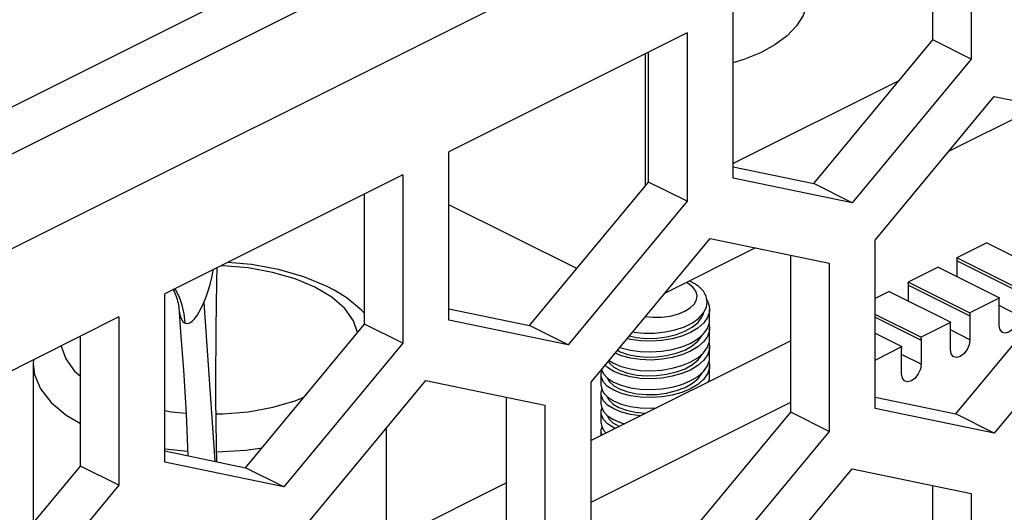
# Paper-space layout '005_EXP_CORICANT_PE_DRAWING_3_1' of a CAD drawing. Header units: millimetres. Extents: x 6 to 413, y 7 to 290.
# Tile 77 of 228: x 171.93 to 175.19, y 85.86 to 87.49. Entities that reach past the tile are written whole.
import ezdxf

# ---------------------------------------------------------------- set-up
doc = ezdxf.new("R2010")
doc.units = ezdxf.units.MM
doc.header["$LTSCALE"] = 23.1
for name, color, linetype in [('____91_BL143', 7, 'CONTINUOUS'), ('BOTTOM_CHASSIS_2_1_2019051_BL55', 7, 'CONTINUOUS'), ('PRT1359_BL234', 7, 'CONTINUOUS'), ('PRT1360_BL151', 7, 'CONTINUOUS'), ('PRT1361_BL142', 7, 'CONTINUOUS'), ('PRT1373_BL141', 7, 'CONTINUOUS'), ('PRT1402_BL140', 7, 'CONTINUOUS'), ('TOP_CHASSIS_2_1_20190516_BL98', 7, 'CONTINUOUS')]:
    doc.layers.add(name, color=color, linetype=linetype)

# ---------------------------------------------------------------- blocks, each defined once
blk = doc.blocks.new('BOTTOM_CHASSIS_2_1_2019051_BL55', base_point=(169.6266, 84.1956))
at = {"layer": 'BOTTOM_CHASSIS_2_1_2019051_BL55', "color": 7, "linetype": 'Continuous'}
for p, q in [((161.7112, 81.6404), (185.758, 93.6638)), ((175.0792, 87.9207), (175.0792, 87.3627)), ((174.9519, 87.4264), (174.9519, 87.8571)), ((174.2901, 86.9682), (174.2901, 87.5262)), ((174.1374, 87.4498), (173.3482, 87.0552)), ((174.1374, 87.4498), (174.1374, 86.8918)), ((174.5574, 86.9501), (174.9519, 87.4264)), ((175.0792, 87.3627), (174.9519, 87.4264)), ((174.0101, 86.9554), (174.0101, 87.3862)), ((175.0792, 87.3627), (174.6847, 86.8865)), ((174.761, 86.7626), (175.1556, 87.2389)), ((175.1556, 87.2389), (175.5502, 87.1572)), ((173.3482, 86.4972), (173.3482, 87.0552)), ((174.2901, 87.0055), (174.5574, 86.9501)), ((173.1955, 86.9789), (172.4064, 86.5843)), ((173.1955, 86.9789), (173.1955, 86.4209)), ((174.6847, 86.8865), (174.2901, 86.9682)), ((173.6155, 86.4792), (174.0101, 86.9554)), ((174.1374, 86.8918), (174.0101, 86.9554)), ((174.6847, 86.8865), (174.5574, 86.9501)), ((173.0682, 86.4845), (173.0682, 86.9152)), ((174.1374, 86.8918), (173.7428, 86.4155)), ((173.8192, 86.2917), (174.2137, 86.768)), ((174.2137, 86.768), (174.6083, 86.6863)), ((174.761, 86.2046), (174.761, 86.7626)), ((174.481, 86.1919), (174.481, 86.7126)), ((174.6083, 86.6863), (174.6083, 86.1283)), ((175.0283, 86.1866), (175.4229, 86.6628)), ((175.5502, 86.5992), (175.1556, 86.1229)), ((172.4064, 86.0263), (172.4064, 86.5843)), ((173.3482, 86.5345), (173.6155, 86.4792)), ((172.2536, 86.5079), (171.4645, 86.1134)), ((172.2536, 86.5079), (172.2536, 85.9499)), ((172.6736, 86.0082), (173.0682, 86.4845)), ((173.1955, 86.4209), (173.0682, 86.4845)), ((173.7428, 86.4155), (173.3482, 86.4972)), ((173.7428, 86.4155), (173.6155, 86.4792)), ((172.1263, 86.0136), (172.1263, 86.4443)), ((173.1955, 86.4209), (172.8009, 85.9446)), ((172.8773, 85.8208), (173.2719, 86.2971)), ((173.2719, 86.2971), (173.6664, 86.2153)), ((173.8192, 85.7337), (173.8192, 86.2917)), ((173.5391, 85.721), (173.5391, 86.2417)), ((174.761, 86.2419), (175.0283, 86.1866)), ((173.6664, 86.2153), (173.6664, 85.6573)), ((174.0864, 85.7156), (174.481, 86.1919)), ((174.6083, 86.1283), (174.481, 86.1919)), ((175.1556, 86.1229), (174.761, 86.2046)), ((175.1556, 86.1229), (175.0283, 86.1866)), ((174.6083, 86.1283), (174.2137, 85.652)), ((172.4064, 86.0636), (172.6736, 86.0082)), ((171.7318, 85.5373), (172.1263, 86.0136)), ((172.2536, 85.9499), (172.1263, 86.0136)), ((172.8009, 85.9446), (172.4064, 86.0263)), ((172.8009, 85.9446), (172.6736, 86.0082)), ((174.2901, 85.528), (174.6847, 86.0043)), ((174.6847, 86.0043), (175.0792, 85.9226)), ((172.2536, 85.9499), (171.8591, 85.4737)), ((174.9519, 85.4282), (174.9519, 85.949)), ((175.0792, 85.9226), (175.0792, 85.3646))]:
    blk.add_line(p, q, dxfattribs=at)
blk = doc.blocks.new('TOP_CHASSIS_2_1_20190516_BL98', base_point=(170.3173, 89.2924))
at = {"layer": 'TOP_CHASSIS_2_1_20190516_BL98', "color": 7, "linetype": 'Continuous'}
for p, q in [((161.0021, 81.7561), (185.6306, 94.0704)), ((161.0021, 81.6002), (185.6306, 93.9145))]:
    blk.add_line(p, q, dxfattribs=at)
blk = doc.blocks.new('PRT1402_BL140', base_point=(172.5548, 85.3089))
at = {"layer": 'PRT1402_BL140', "color": 7, "linetype": 'Continuous'}
for p, q in [((173.0587, 86.5301), (173.0106, 86.5699)), ((173.0682, 86.5189), (173.0587, 86.5301)), ((171.9713, 86.3668), (171.9698, 86.3528)), ((171.9698, 86.3528), (171.9698, 85.8247)), ((173.1398, 86.1377), (173.1398, 85.7583)), ((172.4064, 86.0705), (172.4822, 86.0626)), ((171.9698, 85.3914), (171.9698, 84.8807)), ((171.9698, 84.8807), (171.9745, 84.821)), ((172.1263, 84.4658), (172.0866, 84.4992)), ((171.9698, 84.4119), (171.9698, 84.1729)), ((172.4064, 84.4292), (172.4852, 84.4209)), ((172.4852, 84.3555), (172.4064, 84.3638)), ((172.1038, 83.9882), (172.0787, 84.0029)), ((172.9654, 83.929), (173.0106, 83.9558)), ((173.0106, 83.9558), (173.0123, 83.9572))]:
    blk.add_line(p, q, dxfattribs=at)
for points in [[(172.9038, 86.6065), (172.838, 86.6341), (172.7634, 86.6557), (172.6824, 86.6704), (172.598, 86.6778), (172.5934, 86.6778)], [(172.9447, 86.6091), (172.8673, 86.6415), (172.7829, 86.6658), (172.6938, 86.6819), (172.6154, 86.6888)], [(173.0453, 86.4569), (173.0318, 86.4954), (173.0025, 86.5359), (172.9594, 86.5734), (172.9038, 86.6065)], [(173.0106, 86.5699), (172.9898, 86.5838), (172.9678, 86.5969), (172.9447, 86.6091)], [(172.0631, 86.4127), (172.0631, 86.4107), (172.0779, 86.3686), (172.1072, 86.3281), (172.1263, 86.3114)], [(171.9698, 86.3528), (171.9743, 86.3166), (171.9942, 86.2693), (172.0293, 86.2243), (172.0787, 86.1828), (172.1263, 86.1547)], [(172.576, 86.1862), (172.5982, 86.1862), (172.6833, 86.1937), (172.7643, 86.2085), (172.8387, 86.2301), (172.8675, 86.2422)], [(172.4064, 86.1974), (172.4273, 86.1936), (172.4768, 86.1892)], [(172.5775, 86.0606), (172.579, 86.0606), (172.6749, 86.0665), (172.7286, 86.0745)], [(171.9851, 84.8188), (171.9743, 84.8445), (171.9698, 84.8807)], [(173.0123, 84.6994), (173.0013, 84.6917), (172.9329, 84.6575), (172.8543, 84.6294), (172.7675, 84.6082), (172.6749, 84.5944), (172.579, 84.5885), (172.5788, 84.5885)], [(172.4852, 84.5904), (172.4825, 84.5905), (172.4157, 84.5975)], [(171.9698, 84.4119), (171.9758, 84.4883), (171.9939, 84.5634), (171.9939, 84.5636)], [(172.0866, 84.4992), (172.0553, 84.5393), (172.0499, 84.552)], [(172.5788, 84.4188), (172.6618, 84.4239), (172.7443, 84.4362), (172.8217, 84.4551), (172.8917, 84.4801), (172.9526, 84.5106), (173.0026, 84.5456), (173.0123, 84.5556)], [(173.0123, 84.4902), (173.0026, 84.4802), (172.9526, 84.4452), (172.8917, 84.4147), (172.8217, 84.3897), (172.7443, 84.3708), (172.6618, 84.3586), (172.5788, 84.3534)], [(171.9698, 84.4119), (171.9743, 84.3757), (171.9942, 84.3285), (172.0293, 84.2834), (172.0787, 84.2419), (172.1263, 84.2138)], [(172.0787, 84.0029), (172.0293, 84.0444), (171.9942, 84.0895), (171.9743, 84.1367), (171.9698, 84.1729)], [(171.9698, 84.1729), (171.9746, 84.1281), (171.989, 84.0832), (172.0142, 84.0388), (172.051, 83.9957), (172.0859, 83.9667)], [(172.4064, 84.1296), (172.4825, 84.1217), (172.4852, 84.1216)], [(172.5788, 84.1197), (172.579, 84.1197), (172.6749, 84.1256), (172.7675, 84.1394), (172.7842, 84.1435)]]:
    blk.add_lwpolyline(points, dxfattribs=at)
blk = doc.blocks.new('PRT1373_BL141', base_point=(177.5972, 86.6987))
at = {"layer": 'PRT1373_BL141', "color": 7, "linetype": 'Continuous'}
for p, q in [((175.1311, 86.7539), (175.0318, 86.7043)), ((175.1311, 86.7539), (175.3348, 86.6521)), ((175.2355, 86.6024), (175.0318, 86.7043)), ((174.9695, 86.6731), (174.8701, 86.6235)), ((174.9695, 86.6731), (175.1731, 86.5713)), ((175.033, 86.6943), (175.2366, 86.5925)), ((175.033, 86.6414), (175.033, 86.6943)), ((175.0738, 86.5216), (174.8701, 86.6235)), ((174.8713, 86.6135), (175.075, 86.5117)), ((174.8713, 86.5606), (174.8713, 86.6135)), ((174.8078, 86.5923), (174.761, 86.5689)), ((174.8078, 86.5923), (175.0115, 86.4905)), ((175.0738, 86.5216), (175.1731, 86.5713)), ((175.172, 86.481), (175.172, 86.5601)), ((175.2366, 86.5133), (175.172, 86.5456)), ((174.9122, 86.4408), (174.761, 86.5164)), ((174.761, 86.507), (174.9133, 86.4308)), ((175.075, 86.5117), (175.075, 86.4325)), ((174.9122, 86.4408), (175.0115, 86.4905)), ((175.0103, 86.4001), (175.0103, 86.4793)), ((174.761, 86.454), (174.8499, 86.4096)), ((175.075, 86.4325), (175.0103, 86.4648)), ((174.481, 86.4289), (173.8192, 86.098)), ((174.761, 86.3652), (174.8499, 86.4096)), ((174.9133, 86.4308), (174.9133, 86.3516)), ((174.8487, 86.3193), (174.8487, 86.3985)), ((174.9133, 86.3516), (174.8487, 86.384)), ((173.8192, 85.8943), (174.481, 86.2252)), ((173.5391, 85.958), (173.0156, 85.6962))]:
    blk.add_line(p, q, dxfattribs=at)
for points in [[(175.033, 86.6943), (175.0328, 86.6978), (175.0324, 86.7011), (175.0318, 86.7043)], [(174.8713, 86.6135), (174.8712, 86.617), (174.8708, 86.6203), (174.8701, 86.6235)], [(175.172, 86.5601), (175.1721, 86.5638), (175.1725, 86.5675), (175.1731, 86.5713)], [(175.0738, 86.5216), (175.0745, 86.5185), (175.0749, 86.5151), (175.075, 86.5117)], [(175.2366, 86.5133), (175.2342, 86.4968), (175.2272, 86.4805), (175.2168, 86.4668), (175.2044, 86.4576), (175.1921, 86.4544), (175.1838, 86.4562)], [(175.0103, 86.4793), (175.0105, 86.4829), (175.0109, 86.4867), (175.0115, 86.4905)], [(175.1838, 86.4562), (175.1816, 86.4576), (175.1745, 86.4669), (175.172, 86.481)], [(174.9122, 86.4408), (174.9128, 86.4376), (174.9132, 86.4343), (174.9133, 86.4308)], [(174.8487, 86.3985), (174.8488, 86.4021), (174.8492, 86.4058), (174.8499, 86.4096)], [(175.075, 86.4325), (175.0725, 86.416), (175.0655, 86.3997), (175.0551, 86.386), (175.0428, 86.3768), (175.0304, 86.3735), (175.0222, 86.3754)], [(175.0222, 86.3754), (175.02, 86.3768), (175.0129, 86.3861), (175.0103, 86.4001)], [(174.9133, 86.3516), (174.9109, 86.3352), (174.9039, 86.3189), (174.8935, 86.3052), (174.8811, 86.2959), (174.8688, 86.2927), (174.8606, 86.2946)], [(174.8606, 86.2946), (174.8583, 86.2959), (174.8512, 86.3053), (174.8487, 86.3193)]]:
    blk.add_lwpolyline(points, dxfattribs=at)
blk = doc.blocks.new('PRT1361_BL142', base_point=(174.0323, 86.371))
at = {"layer": 'PRT1361_BL142', "color": 7, "linetype": 'Continuous'}
for p, q in [((174.1694, 86.6142), (174.175, 86.61)), ((174.2042, 86.5585), (174.2003, 86.5767)), ((174.1925, 86.5216), (174.2017, 86.5399)), ((174.2017, 86.5399), (174.2042, 86.5585)), ((174.2123, 86.498), (174.2123, 86.5335)), ((174.177, 86.5042), (174.1925, 86.5216)), ((174.1915, 86.5188), (174.1922, 86.5213)), ((174.192, 86.4517), (174.205, 86.4699)), ((174.2123, 86.4358), (174.2123, 86.4713)), ((173.9495, 86.4333), (173.9388, 86.4361)), ((174.192, 86.3895), (174.205, 86.4077)), ((174.2123, 86.3736), (174.2123, 86.4092)), ((174.192, 86.3274), (174.205, 86.3456)), ((174.2123, 86.3115), (174.2123, 86.347)), ((173.8523, 86.2804), (173.8523, 86.3159)), ((173.8536, 86.3333), (173.8603, 86.3189)), ((173.8603, 86.3189), (173.8736, 86.3049)), ((173.8523, 86.2804), (173.8533, 86.2719)), ((173.8533, 86.2719), (173.8603, 86.2567)), ((173.8523, 86.2182), (173.8523, 86.2538)), ((173.8603, 86.2567), (173.8736, 86.2427)), ((173.8523, 86.2182), (173.8533, 86.2098)), ((173.8533, 86.2098), (173.8603, 86.1946)), ((173.8523, 86.1561), (173.8523, 86.1916)), ((173.8603, 86.1946), (173.8736, 86.1805)), ((173.983, 86.1799), (173.9495, 86.1846)), ((173.8523, 86.156), (173.8533, 86.1476)), ((173.8523, 86.1145), (173.8523, 86.1294))]:
    blk.add_line(p, q, dxfattribs=at)
for points in [[(174.1667, 86.5935), (174.1566, 86.607), (174.141, 86.6193), (174.1355, 86.6221)], [(174.1461, 86.6275), (174.1504, 86.6256), (174.1694, 86.6142)], [(174.2003, 86.5767), (174.1968, 86.5849), (174.1918, 86.5929), (174.1854, 86.6006), (174.1775, 86.608), (174.175, 86.61)], [(174.1482, 86.5379), (174.1615, 86.5507), (174.1692, 86.5647), (174.171, 86.5791), (174.1667, 86.5935)], [(174.2028, 86.565), (174.2039, 86.5635), (174.2112, 86.5444), (174.2123, 86.5335)], [(174.2123, 86.5335), (174.2116, 86.525), (174.2054, 86.5061), (174.1926, 86.4879), (174.1733, 86.4709), (174.1488, 86.4562), (174.12, 86.4444), (174.0879, 86.4355), (174.0541, 86.4298), (174.0186, 86.4274), (173.9831, 86.4285), (173.9495, 86.4333)], [(174.0531, 86.5075), (174.081, 86.5111), (174.107, 86.5176), (174.1297, 86.5267), (174.1482, 86.5379)], [(173.946, 86.4448), (173.9702, 86.4398), (174.0026, 86.437), (174.0369, 86.4379), (174.0705, 86.4423), (174.102, 86.45), (174.1305, 86.4606), (174.1548, 86.4742), (174.1739, 86.4901), (174.1869, 86.5077), (174.1915, 86.5188)], [(173.9991, 86.5089), (174.0241, 86.5068), (174.0531, 86.5075)], [(174.1287, 86.4756), (174.1554, 86.4887), (174.177, 86.5042)], [(174.2123, 86.4714), (174.2116, 86.4629), (174.2052, 86.4436), (174.1923, 86.4254), (174.1733, 86.4087), (174.1487, 86.394), (174.1201, 86.3823), (174.0883, 86.3735), (174.0544, 86.3677), (174.0185, 86.3652), (173.9829, 86.3664), (173.9495, 86.3711)], [(173.9614, 86.4578), (173.9947, 86.4544), (174.0296, 86.4546), (174.0645, 86.4583), (174.098, 86.4654), (174.1287, 86.4756)], [(174.205, 86.4699), (174.2116, 86.4892), (174.2123, 86.498)], [(174.2101, 86.485), (174.2112, 86.482), (174.2123, 86.4714)], [(173.9066, 86.3973), (173.9154, 86.3925), (173.941, 86.3837), (173.9702, 86.3777), (174.0027, 86.3749), (174.0363, 86.3757), (174.0697, 86.38), (174.1014, 86.3876), (174.1296, 86.3981), (174.1543, 86.4117), (174.1736, 86.4276), (174.1868, 86.4453), (174.1879, 86.4482)], [(174.1482, 86.4204), (174.173, 86.4351), (174.192, 86.4517)], [(174.205, 86.4077), (174.2116, 86.4271), (174.2123, 86.4358)], [(173.9151, 86.4075), (173.9193, 86.4057), (173.9495, 86.3977)], [(173.9495, 86.3977), (173.982, 86.3931), (174.0173, 86.3918), (174.0533, 86.3942), (174.0876, 86.3999), (174.1197, 86.4088), (174.1482, 86.4204)], [(174.2123, 86.4092), (174.2116, 86.4008), (174.2052, 86.3814), (174.1923, 86.3632), (174.1733, 86.3465), (174.1487, 86.3318), (174.1201, 86.3201), (174.0883, 86.3113), (174.0544, 86.3055), (174.0185, 86.3031), (173.9829, 86.3042), (173.9495, 86.309)], [(174.2101, 86.4228), (174.2112, 86.4199), (174.2123, 86.4092)], [(173.8766, 86.3611), (173.8803, 86.3545), (173.8951, 86.3414), (173.9156, 86.3303), (173.9415, 86.3214), (173.9709, 86.3154), (174.0032, 86.3127), (174.0364, 86.3135), (174.0697, 86.3178), (174.1021, 86.3257), (174.1308, 86.3364), (174.1551, 86.35), (174.1741, 86.366), (174.1872, 86.3839), (174.1881, 86.3861)], [(173.9495, 86.3711), (173.9201, 86.3788), (173.8986, 86.3876)], [(174.1482, 86.3582), (174.173, 86.3729), (174.192, 86.3895)], [(174.205, 86.3456), (174.2116, 86.3649), (174.2123, 86.3737)], [(173.9495, 86.309), (173.9201, 86.3166), (173.8944, 86.3272), (173.8741, 86.34), (173.8661, 86.3483)], [(173.8788, 86.3637), (173.8936, 86.3542), (173.9193, 86.3435), (173.9495, 86.3356)], [(173.9495, 86.3356), (173.982, 86.3309), (174.0173, 86.3297), (174.0533, 86.332), (174.0876, 86.3378), (174.1197, 86.3466), (174.1482, 86.3582)], [(174.2123, 86.347), (174.2116, 86.3386), (174.2052, 86.3192), (174.1923, 86.301), (174.1733, 86.2843), (174.1487, 86.2697), (174.1201, 86.258), (174.0883, 86.2491), (174.0544, 86.2434), (174.0185, 86.2409), (173.9829, 86.242), (173.9495, 86.2468)], [(174.2101, 86.3606), (174.2112, 86.3577), (174.2123, 86.347)], [(173.8523, 86.3159), (173.8529, 86.3228), (173.8556, 86.3291)], [(173.9495, 86.2468), (173.9201, 86.2545), (173.8944, 86.265), (173.8741, 86.2778), (173.8605, 86.292), (173.8533, 86.3072), (173.8523, 86.3159)], [(173.8729, 86.3056), (173.8798, 86.2929), (173.8942, 86.2798), (173.9152, 86.2683), (173.9411, 86.2593), (173.9705, 86.2533), (174.003, 86.2505), (174.0361, 86.2513), (174.0697, 86.2557), (174.1024, 86.2636), (174.1309, 86.2744), (174.1555, 86.2882), (174.1743, 86.3041), (174.1871, 86.3217), (174.188, 86.3239)], [(173.8736, 86.3049), (173.8936, 86.292), (173.9193, 86.2814), (173.9495, 86.2734)], [(174.1482, 86.2961), (174.173, 86.3107), (174.192, 86.3274)], [(174.2081, 86.2924), (174.2116, 86.3027), (174.2123, 86.3115)], [(173.9495, 86.2734), (173.982, 86.2688), (174.0173, 86.2675), (174.0533, 86.2699), (174.0876, 86.2756), (174.1197, 86.2844), (174.1482, 86.2961)], [(174.2101, 86.2985), (174.2112, 86.2956), (174.2114, 86.2941)], [(173.8523, 86.2537), (173.8529, 86.2606), (173.8556, 86.2669)], [(173.9495, 86.1846), (173.9201, 86.1923), (173.8944, 86.2028), (173.8741, 86.2156), (173.8605, 86.2298), (173.8533, 86.245), (173.8523, 86.2537)], [(173.8728, 86.2436), (173.8784, 86.2326), (173.892, 86.2192), (173.9115, 86.2078), (173.9366, 86.1984), (173.9655, 86.1919), (173.9973, 86.1886), (174.0004, 86.1886)], [(173.8736, 86.2427), (173.8936, 86.2299), (173.9193, 86.2192), (173.9495, 86.2113)], [(173.8523, 86.1916), (173.8529, 86.1984), (173.8556, 86.2048)], [(173.9495, 86.2113), (173.982, 86.2066), (174.0173, 86.2053), (174.0364, 86.2066)], [(173.9, 86.1384), (173.8944, 86.1407), (173.8741, 86.1535), (173.8605, 86.1676), (173.8533, 86.1829), (173.8523, 86.1916)], [(173.8728, 86.1814), (173.8784, 86.1704), (173.8918, 86.1572), (173.9114, 86.1456), (173.9132, 86.145)], [(173.8736, 86.1805), (173.8936, 86.1677), (173.9193, 86.157), (173.9311, 86.1539)], [(173.8523, 86.1294), (173.8529, 86.1363), (173.8556, 86.1426)], [(173.8533, 86.1476), (173.8603, 86.1324), (173.8692, 86.123)], [(173.8555, 86.1161), (173.8533, 86.1207), (173.8523, 86.1294)]]:
    blk.add_lwpolyline(points, dxfattribs=at)
blk = doc.blocks.new('____91_BL143', base_point=(172.3708, 84.9114))
at = {"layer": '____91_BL143', "color": 7, "linetype": 'Continuous'}
for p, q in [((172.5357, 86.5557), (172.5718, 86.0293)), ((172.4852, 85.1148), (172.4852, 85.794)), ((172.5788, 85.2278), (172.5788, 85.7746)), ((172.2559, 84.838), (172.2559, 85.7367)), ((172.1623, 84.7821), (172.1623, 85.6237)), ((172.5788, 84.0297), (172.5788, 84.7944)), ((172.4852, 84.0491), (172.4852, 84.6814)), ((172.4852, 83.3188), (172.4852, 83.7958)), ((172.5788, 83.3135), (172.5788, 83.7765)), ((172.2559, 83.152), (172.2559, 83.7386)), ((172.1623, 83.1569), (172.1623, 83.6256))]:
    blk.add_line(p, q, dxfattribs=at)
for points in [[(172.5357, 86.5557), (172.543, 86.5743), (172.55, 86.5948), (172.5562, 86.6161), (172.5619, 86.6388), (172.5669, 86.6624), (172.5674, 86.6648)], [(172.5781, 86.028), (172.5771, 86.0812), (172.5762, 86.1626), (172.5757, 86.2337), (172.5755, 86.2943), (172.5756, 86.3486), (172.576, 86.4071), (172.5766, 86.4727), (172.5775, 86.5453), (172.5786, 86.6268), (172.5793, 86.6708)], [(172.4344, 86.5983), (172.4377, 86.5924), (172.4453, 86.5731)], [(172.4634, 86.5466), (172.4544, 86.573), (172.4429, 86.5966), (172.4399, 86.6011)], [(172.4453, 86.5731), (172.4501, 86.5539), (172.4521, 86.5392)], [(172.4521, 86.5396), (172.4598, 86.4426), (172.468, 86.3327), (172.477, 86.1869), (172.4829, 86.0477)], [(172.4521, 86.5392), (172.4525, 86.5348), (172.4547, 86.5207), (172.4578, 86.5085), (172.4621, 86.4984), (172.4675, 86.4912), (172.4736, 86.4872)], [(172.4736, 86.4872), (172.4698, 86.5179), (172.4634, 86.5466)], [(172.4736, 86.4872), (172.4808, 86.4862), (172.4888, 86.4885), (172.4969, 86.494), (172.5049, 86.502), (172.5129, 86.5123), (172.5206, 86.5246), (172.5282, 86.5391), (172.5357, 86.5557)]]:
    blk.add_lwpolyline(points, dxfattribs=at)
blk = doc.blocks.new('PRT1360_BL151', base_point=(177.3919, 88.8424))
at = {"layer": 'PRT1360_BL151', "color": 7, "linetype": 'Continuous'}
for p, q in [((173.9999, 86.9432), (173.9999, 87.3811)), ((174.8399, 87.2911), (174.2901, 87.0162)), ((175.3065, 87.2077), (175.0047, 87.0567)), ((173.7722, 86.6683), (173.3482, 86.8802)), ((174.3646, 86.7367), (174.0628, 86.5858))]:
    blk.add_line(p, q, dxfattribs=at)
blk = doc.blocks.new('PRT1359_BL234', base_point=(174.4132, 87.4998))
at = {"layer": 'PRT1359_BL234', "color": 7, "linetype": 'Continuous'}
blk.add_line((174.5363, 87.6493), (174.5363, 87.5662), dxfattribs=at)
blk.add_lwpolyline([(174.5363, 87.5662), (174.534, 87.5425), (174.5222, 87.507), (174.5004, 87.4728), (174.469, 87.4404), (174.4288, 87.4106), (174.3805, 87.384), (174.3252, 87.3612), (174.2901, 87.3504)], dxfattribs=at)

psp = doc.layouts.new('005_EXP_CORICANT_PE_DRAWING_3_1')

# ---------------------------------------------------------------- block references
at = {"layer": '____91_BL143'}
psp.add_blockref('____91_BL143', (172.3708, 84.9114), dxfattribs=at)
at = {"layer": 'BOTTOM_CHASSIS_2_1_2019051_BL55'}
psp.add_blockref('BOTTOM_CHASSIS_2_1_2019051_BL55', (169.6266, 84.1956), dxfattribs=at)
at = {"layer": 'PRT1359_BL234'}
psp.add_blockref('PRT1359_BL234', (174.4132, 87.4998), dxfattribs=at)
at = {"layer": 'PRT1360_BL151'}
psp.add_blockref('PRT1360_BL151', (177.3919, 88.8424), dxfattribs=at)
at = {"layer": 'PRT1361_BL142'}
psp.add_blockref('PRT1361_BL142', (174.0323, 86.371), dxfattribs=at)
at = {"layer": 'PRT1373_BL141'}
psp.add_blockref('PRT1373_BL141', (177.5972, 86.6987), dxfattribs=at)
at = {"layer": 'PRT1402_BL140'}
psp.add_blockref('PRT1402_BL140', (172.5548, 85.3089), dxfattribs=at)
at = {"layer": 'TOP_CHASSIS_2_1_20190516_BL98'}
psp.add_blockref('TOP_CHASSIS_2_1_20190516_BL98', (170.3173, 89.2924), dxfattribs=at)

doc.saveas('drawing.dxf')
